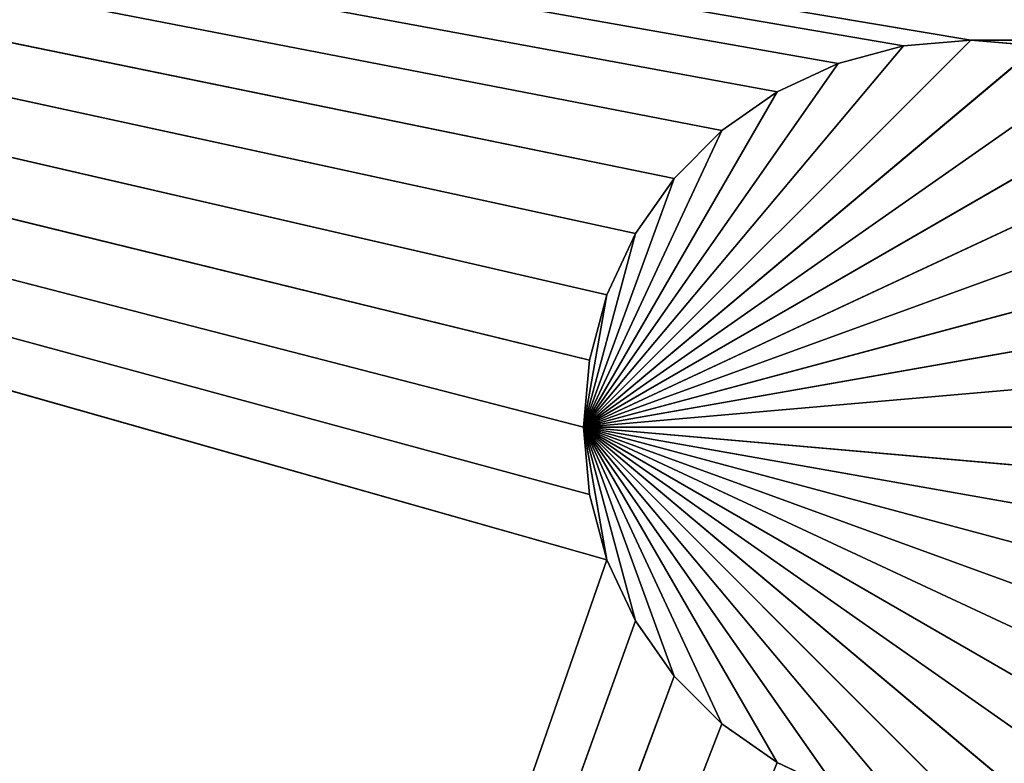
# Model space of a CAD drawing. Extents: x 226 to 378, y -30 to 313.
# Tile 147 of 256: x 275.23 to 279.11, y 240.31 to 243.24. Entities that reach past the tile are written whole.
import ezdxf

# ---------------------------------------------------------------- set-up
doc = ezdxf.new("R2010")
doc.units = 0
doc.header["$LTSCALE"] = 25.4
doc.layers.get('0').update_dxf_attribs({"color": 13, "linetype": 'CONTINUOUS'})
doc.layers.add('_NCL1_62', color=7, linetype='CONTINUOUS')
doc.layers.add('_NCL1_63', color=3, linetype='CONTINUOUS')

# ---------------------------------------------------------------- blocks, each defined once
blk = doc.blocks.new('EWON_2005CD_4005CD_COSY141')
at = {"layer": '_NCL1_62', "color": 0}
for p, q in [((100.584, 71.12, 295.148), (99.06, 72.644, 295.148)), ((100.584, 71.12, 295.148), (99.06, 72.644, 295.148)), ((100.584, 71.12, 295.148), (98.7954, 72.6209, 295.148)), ((100.584, 71.12, 295.148), (98.7954, 72.6209, 295.148)), ((100.584, 71.12, 295.148), (99.3246, 72.6209, 295.148)), ((100.584, 71.12, 295.148), (99.3246, 72.6209, 295.148)), ((100.584, 71.12, 295.148), (98.5387, 72.5521, 295.148)), ((100.584, 71.12, 295.148), (98.5387, 72.5521, 295.148)), ((99.822, 72.4398, 295.148), (99.5812, 72.5521, 295.91)), ((99.822, 72.4398, 295.148), (99.5812, 72.5521, 295.91)), ((99.822, 72.4398, 295.148), (99.5812, 72.5521, 295.148)), ((100.584, 71.12, 295.148), (99.5812, 72.5521, 295.148)), ((99.822, 72.4398, 295.148), (99.5812, 72.5521, 295.148)), ((100.584, 71.12, 295.148), (99.5812, 72.5521, 295.148)), ((100.584, 71.12, 295.148), (98.298, 72.4398, 295.148)), ((100.584, 71.12, 295.148), (98.298, 72.4398, 295.148)), ((99.822, 72.4398, 295.91), (99.822, 72.4398, 295.148)), ((100.0396, 72.2875, 295.148), (99.822, 72.4398, 295.91)), ((100.0396, 72.2875, 295.148), (99.822, 72.4398, 295.91)), ((100.0396, 72.2875, 295.148), (99.822, 72.4398, 295.148)), ((99.822, 72.4398, 295.91), (99.822, 72.4398, 295.148)), ((100.584, 71.12, 295.148), (99.822, 72.4398, 295.148)), ((100.0396, 72.2875, 295.148), (99.822, 72.4398, 295.148)), ((100.584, 71.12, 295.148), (99.822, 72.4398, 295.148)), ((100.584, 71.12, 295.148), (98.0804, 72.2875, 295.148)), ((100.584, 71.12, 295.148), (98.0804, 72.2875, 295.148)), ((100.2274, 72.0996, 295.148), (100.0396, 72.2875, 295.91)), ((100.0396, 72.2875, 295.91), (100.0396, 72.2875, 295.148)), ((100.2274, 72.0996, 295.148), (100.0396, 72.2875, 295.91)), ((100.2274, 72.0996, 295.148), (100.0396, 72.2875, 295.148)), ((100.0396, 72.2875, 295.91), (100.0396, 72.2875, 295.148)), ((100.584, 71.12, 295.148), (100.0396, 72.2875, 295.148)), ((100.2274, 72.0996, 295.148), (100.0396, 72.2875, 295.148)), ((100.584, 71.12, 295.148), (100.0396, 72.2875, 295.148)), ((100.584, 71.12, 295.148), (97.8925, 72.0996, 295.148)), ((100.584, 71.12, 295.148), (97.8925, 72.0996, 295.148)), ((100.2274, 72.0996, 295.91), (100.2274, 72.0996, 295.148)), ((100.3798, 71.882, 295.148), (100.2274, 72.0996, 295.91)), ((100.3798, 71.882, 295.148), (100.2274, 72.0996, 295.91)), ((100.3798, 71.882, 295.148), (100.2274, 72.0996, 295.148)), ((100.2274, 72.0996, 295.91), (100.2274, 72.0996, 295.148)), ((100.584, 71.12, 295.148), (100.2274, 72.0996, 295.148)), ((100.3798, 71.882, 295.148), (100.2274, 72.0996, 295.148)), ((100.584, 71.12, 295.148), (100.2274, 72.0996, 295.148)), ((100.584, 71.12, 295.148), (97.7402, 71.882, 295.148)), ((100.584, 71.12, 295.148), (97.7402, 71.882, 295.148)), ((100.3798, 71.882, 295.91), (100.3798, 71.882, 295.148)), ((100.4921, 71.6412, 295.148), (100.3798, 71.882, 295.91)), ((100.4921, 71.6412, 295.148), (100.3798, 71.882, 295.91)), ((100.4921, 71.6412, 295.148), (100.3798, 71.882, 295.148)), ((100.3798, 71.882, 295.91), (100.3798, 71.882, 295.148)), ((100.584, 71.12, 295.148), (100.3798, 71.882, 295.148)), ((100.4921, 71.6412, 295.148), (100.3798, 71.882, 295.148)), ((100.584, 71.12, 295.148), (100.3798, 71.882, 295.148)), ((100.584, 71.12, 295.148), (97.6279, 71.6412, 295.148)), ((100.584, 71.12, 295.148), (97.6279, 71.6412, 295.148)), ((100.4921, 71.6412, 295.91), (100.4921, 71.6412, 295.148)), ((100.5608, 71.3846, 295.148), (100.4921, 71.6412, 295.91)), ((100.5608, 71.3846, 295.148), (100.4921, 71.6412, 295.91)), ((100.5608, 71.3846, 295.148), (100.4921, 71.6412, 295.148)), ((100.4921, 71.6412, 295.91), (100.4921, 71.6412, 295.148)), ((100.584, 71.12, 295.148), (100.4921, 71.6412, 295.148)), ((100.5608, 71.3846, 295.148), (100.4921, 71.6412, 295.148)), ((100.584, 71.12, 295.148), (100.4921, 71.6412, 295.148)), ((100.584, 71.12, 295.148), (97.5591, 71.3846, 295.148)), ((100.584, 71.12, 295.148), (97.5591, 71.3846, 295.148)), ((100.584, 71.12, 295.148), (100.5608, 71.3846, 295.91)), ((100.5608, 71.3846, 295.91), (100.5608, 71.3846, 295.148)), ((100.584, 71.12, 295.148), (100.5608, 71.3846, 295.91)), ((100.584, 71.12, 295.148), (100.5608, 71.3846, 295.148)), ((100.5608, 71.3846, 295.91), (100.5608, 71.3846, 295.148)), ((100.584, 71.12, 295.148), (100.5608, 71.3846, 295.148)), ((100.584, 71.12, 295.148), (97.536, 71.12, 295.148)), ((100.584, 71.12, 295.148), (97.536, 71.12, 295.148)), ((100.584, 71.12, 295.148), (97.5591, 70.8554, 295.148)), ((100.584, 71.12, 295.148), (97.5591, 70.8554, 295.148)), ((100.584, 71.12, 295.148), (97.6279, 70.5988, 295.148)), ((100.584, 71.12, 295.148), (97.6279, 70.5988, 295.148)), ((100.584, 71.12, 295.148), (97.7402, 70.358, 295.148)), ((100.584, 71.12, 295.148), (97.7402, 70.358, 295.148)), ((100.584, 71.12, 295.148), (97.8925, 70.1404, 295.148)), ((100.584, 71.12, 295.148), (97.8925, 70.1404, 295.148)), ((100.584, 71.12, 295.148), (98.0804, 69.9525, 295.148)), ((100.584, 71.12, 295.148), (98.0804, 69.9525, 295.148)), ((100.584, 71.12, 295.148), (98.298, 69.8002, 295.148)), ((100.584, 71.12, 295.148), (98.298, 69.8002, 295.148)), ((100.584, 71.12, 295.148), (98.5387, 69.6879, 295.148)), ((100.584, 71.12, 295.148), (98.5387, 69.6879, 295.148)), ((100.584, 71.12, 295.148), (98.7954, 69.6192, 295.148)), ((100.584, 71.12, 295.148), (98.7954, 69.6192, 295.148)), ((100.584, 71.12, 295.148), (99.06, 69.596, 295.148)), ((100.584, 71.12, 295.148), (99.06, 69.596, 295.148)), ((100.584, 71.12, 295.148), (99.3246, 69.6192, 295.148)), ((100.584, 71.12, 295.148), (99.3246, 69.6192, 295.148)), ((100.584, 71.12, 295.148), (99.5812, 69.6879, 295.148)), ((100.584, 71.12, 295.148), (99.5812, 69.6879, 295.148)), ((100.584, 71.12, 295.148), (99.822, 69.8002, 295.148)), ((100.584, 71.12, 295.148), (99.822, 69.8002, 295.148)), ((100.584, 71.12, 295.148), (100.0396, 69.9525, 295.148)), ((100.584, 71.12, 295.148), (100.0396, 69.9525, 295.148)), ((100.584, 71.12, 295.148), (100.2274, 70.1404, 295.148)), ((100.584, 71.12, 295.148), (100.2274, 70.1404, 295.148)), ((100.584, 71.12, 295.148), (100.3798, 70.358, 295.148)), ((100.584, 71.12, 295.148), (100.3798, 70.358, 295.148)), ((100.584, 71.12, 295.148), (100.4921, 70.5988, 295.148)), ((100.584, 71.12, 295.148), (100.4921, 70.5988, 295.148)), ((100.5608, 70.8554, 295.91), (100.584, 71.12, 295.148)), ((100.5608, 70.8554, 295.91), (100.584, 71.12, 295.148)), ((100.5608, 70.8554, 295.148), (100.584, 71.12, 295.148)), ((100.5608, 70.8554, 295.148), (100.584, 71.12, 295.148)), ((100.584, 71.12, 295.148), (100.584, 71.12, 295.91)), ((100.584, 71.12, 295.148), (100.584, 71.12, 295.91)), ((100.4921, 70.5988, 295.148), (100.5608, 70.8554, 295.91)), ((100.4921, 70.5988, 295.148), (100.5608, 70.8554, 295.91)), ((100.4921, 70.5988, 295.148), (100.5608, 70.8554, 295.148)), ((100.4921, 70.5988, 295.148), (100.5608, 70.8554, 295.148)), ((100.5608, 70.8554, 295.91), (100.5608, 70.8554, 295.148)), ((100.5608, 70.8554, 295.91), (100.5608, 70.8554, 295.148)), ((100.3798, 70.358, 295.148), (100.4921, 70.5988, 295.91)), ((100.3798, 70.358, 295.148), (100.4921, 70.5988, 295.91)), ((100.3798, 70.358, 295.148), (100.4921, 70.5988, 295.148)), ((100.3798, 70.358, 295.148), (100.4921, 70.5988, 295.148)), ((100.4921, 70.5988, 295.91), (100.4921, 70.5988, 295.148)), ((100.4921, 70.5988, 295.91), (100.4921, 70.5988, 295.148)), ((100.2274, 70.1404, 295.148), (100.3798, 70.358, 295.91)), ((100.2274, 70.1404, 295.148), (100.3798, 70.358, 295.91)), ((100.2274, 70.1404, 295.148), (100.3798, 70.358, 295.148)), ((100.2274, 70.1404, 295.148), (100.3798, 70.358, 295.148)), ((100.3798, 70.358, 295.91), (100.3798, 70.358, 295.148)), ((100.3798, 70.358, 295.91), (100.3798, 70.358, 295.148)), ((100.0396, 69.9525, 295.148), (100.2274, 70.1404, 295.91)), ((100.0396, 69.9525, 295.148), (100.2274, 70.1404, 295.91)), ((100.0396, 69.9525, 295.148), (100.2274, 70.1404, 295.148)), ((100.0396, 69.9525, 295.148), (100.2274, 70.1404, 295.148)), ((100.2274, 70.1404, 295.91), (100.2274, 70.1404, 295.148)), ((100.2274, 70.1404, 295.91), (100.2274, 70.1404, 295.148)), ((99.822, 69.8002, 295.148), (100.0396, 69.9525, 295.91)), ((99.822, 69.8002, 295.148), (100.0396, 69.9525, 295.91)), ((99.822, 69.8002, 295.148), (100.0396, 69.9525, 295.148)), ((99.822, 69.8002, 295.148), (100.0396, 69.9525, 295.148)), ((100.0396, 69.9525, 295.91), (100.0396, 69.9525, 295.148)), ((100.0396, 69.9525, 295.91), (100.0396, 69.9525, 295.148)), ((99.5812, 69.6879, 295.148), (99.822, 69.8002, 295.91)), ((99.5812, 69.6879, 295.148), (99.822, 69.8002, 295.91)), ((99.5812, 69.6879, 295.148), (99.822, 69.8002, 295.148)), ((99.5812, 69.6879, 295.148), (99.822, 69.8002, 295.148)), ((99.822, 69.8002, 295.91), (99.822, 69.8002, 295.148)), ((99.822, 69.8002, 295.91), (99.822, 69.8002, 295.148)), ((99.3246, 69.6192, 295.148), (99.5812, 69.6879, 295.91)), ((99.3246, 69.6192, 295.148), (99.5812, 69.6879, 295.91)), ((99.3246, 69.6192, 295.148), (99.5812, 69.6879, 295.148)), ((99.3246, 69.6192, 295.148), (99.5812, 69.6879, 295.148)), ((99.5812, 69.6879, 295.91), (99.5812, 69.6879, 295.148)), ((99.5812, 69.6879, 295.91), (99.5812, 69.6879, 295.148)), ((98.7954, 69.6192, 295.148), (99.06, 69.596, 295.91)), ((98.7954, 69.6192, 295.148), (99.06, 69.596, 295.91)), ((98.7954, 69.6192, 295.148), (99.06, 69.596, 295.148)), ((98.7954, 69.6192, 295.148), (99.06, 69.596, 295.148)), ((99.06, 69.596, 295.148), (99.3246, 69.6192, 295.91)), ((99.06, 69.596, 295.148), (99.3246, 69.6192, 295.91)), ((99.06, 69.596, 295.148), (99.3246, 69.6192, 295.148)), ((99.06, 69.596, 295.148), (99.3246, 69.6192, 295.148)), ((99.3246, 69.6192, 295.91), (99.3246, 69.6192, 295.148)), ((99.3246, 69.6192, 295.91), (99.3246, 69.6192, 295.148)), ((99.06, 69.596, 295.91), (99.06, 69.596, 295.148)), ((99.06, 69.596, 295.91), (99.06, 69.596, 295.148))]:
    blk.add_line(p, q, dxfattribs=at)
at = {"layer": '_NCL1_63', "color": 0}
for p, q in [((99.822, 72.4398, 295.91), (106.68, 89.408, 295.91)), ((99.822, 72.4398, 295.91), (106.68, 89.408, 295.91)), ((106.68, 89.408, 295.91), (100.0396, 72.2875, 295.91)), ((106.68, 89.408, 295.91), (100.0396, 72.2875, 295.91)), ((100.2274, 72.0996, 295.91), (106.68, 89.408, 295.91)), ((100.2274, 72.0996, 295.91), (106.68, 89.408, 295.91)), ((106.68, 89.408, 295.91), (100.3798, 71.882, 295.91)), ((106.68, 89.408, 295.91), (100.3798, 71.882, 295.91)), ((100.4921, 71.6412, 295.91), (106.68, 89.408, 295.91)), ((100.4921, 71.6412, 295.91), (106.68, 89.408, 295.91)), ((99.5812, 72.5521, 295.91), (99.822, 72.4398, 295.91)), ((99.5812, 72.5521, 295.91), (99.822, 72.4398, 295.91)), ((99.822, 72.4398, 295.91), (100.0396, 72.2875, 295.91)), ((99.822, 72.4398, 295.91), (100.0396, 72.2875, 295.91)), ((100.0396, 72.2875, 295.91), (100.2274, 72.0996, 295.91)), ((100.0396, 72.2875, 295.91), (100.2274, 72.0996, 295.91)), ((100.2274, 72.0996, 295.91), (100.3798, 71.882, 295.91)), ((100.2274, 72.0996, 295.91), (100.3798, 71.882, 295.91)), ((100.3798, 71.882, 295.91), (100.4921, 71.6412, 295.91)), ((100.3798, 71.882, 295.91), (100.4921, 71.6412, 295.91)), ((100.4921, 71.6412, 295.91), (100.5608, 71.3846, 295.91)), ((100.4921, 71.6412, 295.91), (100.5608, 71.3846, 295.91)), ((100.4921, 71.6412, 295.91), (120.2508, 66.04, 295.91)), ((100.4921, 71.6412, 295.91), (120.2508, 66.04, 295.91)), ((100.5608, 71.3846, 295.91), (100.584, 71.12, 295.91)), ((100.5608, 71.3846, 295.91), (100.584, 71.12, 295.91)), ((100.5608, 71.3846, 295.91), (120.2508, 66.04, 295.91)), ((100.5608, 71.3846, 295.91), (120.2508, 66.04, 295.91)), ((100.584, 71.12, 295.91), (100.5608, 70.8554, 295.91)), ((100.584, 71.12, 295.91), (100.5608, 70.8554, 295.91)), ((100.584, 71.12, 295.91), (120.2508, 66.04, 295.91)), ((100.584, 71.12, 295.91), (120.2508, 66.04, 295.91)), ((100.5608, 70.8554, 295.91), (100.4921, 70.5988, 295.91)), ((100.5608, 70.8554, 295.91), (100.4921, 70.5988, 295.91)), ((100.5608, 70.8554, 295.91), (120.2508, 66.04, 295.91)), ((100.5608, 70.8554, 295.91), (120.2508, 66.04, 295.91)), ((100.4921, 70.5988, 295.91), (100.3798, 70.358, 295.91)), ((100.4921, 70.5988, 295.91), (100.3798, 70.358, 295.91)), ((100.4921, 70.5988, 295.91), (120.2508, 66.04, 295.91)), ((100.4921, 70.5988, 295.91), (120.2508, 66.04, 295.91)), ((100.3798, 70.358, 295.91), (100.2274, 70.1404, 295.91)), ((100.3798, 70.358, 295.91), (100.2274, 70.1404, 295.91)), ((100.3798, 70.358, 295.91), (120.2508, 66.04, 295.91)), ((100.3798, 70.358, 295.91), (120.2508, 66.04, 295.91)), ((100.2274, 70.1404, 295.91), (100.0396, 69.9525, 295.91)), ((100.2274, 70.1404, 295.91), (100.0396, 69.9525, 295.91)), ((100.2274, 70.1404, 295.91), (120.2508, 66.04, 295.91)), ((100.2274, 70.1404, 295.91), (120.2508, 66.04, 295.91)), ((100.0396, 69.9525, 295.91), (99.822, 69.8002, 295.91)), ((100.0396, 69.9525, 295.91), (99.822, 69.8002, 295.91)), ((100.0396, 69.9525, 295.91), (120.2508, 66.04, 295.91)), ((100.0396, 69.9525, 295.91), (120.2508, 66.04, 295.91)), ((99.822, 69.8002, 295.91), (99.5812, 69.6879, 295.91)), ((99.822, 69.8002, 295.91), (99.5812, 69.6879, 295.91)), ((99.822, 69.8002, 295.91), (120.2508, 66.04, 295.91)), ((99.822, 69.8002, 295.91), (120.2508, 66.04, 295.91)), ((99.5812, 69.6879, 295.91), (99.3246, 69.6192, 295.91)), ((99.5812, 69.6879, 295.91), (99.3246, 69.6192, 295.91)), ((99.5812, 69.6879, 295.91), (120.2508, 66.04, 295.91)), ((99.5812, 69.6879, 295.91), (120.2508, 66.04, 295.91)), ((99.06, 69.596, 295.91), (98.7954, 69.6192, 295.91)), ((99.06, 69.596, 295.91), (98.7954, 69.6192, 295.91)), ((99.3246, 69.6192, 295.91), (99.06, 69.596, 295.91)), ((99.3246, 69.6192, 295.91), (99.06, 69.596, 295.91)), ((99.3246, 69.6192, 295.91), (120.2508, 66.04, 295.91)), ((99.3246, 69.6192, 295.91), (120.2508, 66.04, 295.91)), ((99.06, 69.596, 295.91), (92.71, 69.596, 295.91)), ((99.06, 69.596, 295.91), (92.71, 69.596, 295.91)), ((120.2508, 66.04, 295.91), (99.06, 69.596, 295.91)), ((120.2508, 66.04, 295.91), (99.06, 69.596, 295.91))]:
    blk.add_line(p, q, dxfattribs=at)
at = {"layer": '_NCL1_62', "color": 7}
mesh = blk.add_polyface(dxfattribs=at)
corners = [(119.38, 20.32, 27.94), (114.3, 86.36, 27.94), (45.72, 50.8, 27.94)]
mesh.append_faces([[corners[k] for k in face] for face in [(0, 1, 2)]], dxfattribs={"color": 7})
mesh = blk.add_polyface(dxfattribs=at)
corners = [(114.3, 86.36, 27.94), (45.72, 58.42, 27.94), (45.72, 50.8, 27.94)]
mesh.append_faces([[corners[k] for k in face] for face in [(0, 1, 2)]], dxfattribs={"color": 7})
mesh = blk.add_polyface(dxfattribs=at)
corners = [(114.3, 86.36, 27.94), (45.72, 63.5, 27.94), (45.72, 58.42, 27.94)]
mesh.append_faces([[corners[k] for k in face] for face in [(0, 1, 2)]], dxfattribs={"color": 7})
mesh = blk.add_polyface(dxfattribs=at)
corners = [(114.3, 86.36, 27.94), (45.72, 71.12, 27.94), (45.72, 63.5, 27.94)]
mesh.append_faces([[corners[k] for k in face] for face in [(0, 1, 2)]], dxfattribs={"color": 7})
mesh = blk.add_polyface(dxfattribs=at)
corners = [(114.3, 86.36, 27.94), (45.72, 76.2, 27.94), (45.72, 71.12, 27.94)]
mesh.append_faces([[corners[k] for k in face] for face in [(0, 1, 2)]], dxfattribs={"color": 7})
mesh = blk.add_polyface(dxfattribs=at)
corners = [(100.584, 71.12, 295.148), (98.7954, 72.6209, 295.148), (99.06, 72.644, 295.148)]
mesh.append_faces([[corners[k] for k in face] for face in [(0, 1, 2)]], dxfattribs={"color": 7})
mesh = blk.add_polyface(dxfattribs=at)
corners = [(100.584, 71.12, 295.148), (99.06, 72.644, 295.148), (99.3246, 72.6209, 295.148)]
mesh.append_faces([[corners[k] for k in face] for face in [(0, 1, 2)]], dxfattribs={"color": 7})
mesh = blk.add_polyface(dxfattribs=at)
corners = [(100.584, 71.12, 295.148), (98.5387, 72.5521, 295.148), (98.7954, 72.6209, 295.148)]
mesh.append_faces([[corners[k] for k in face] for face in [(0, 1, 2)]], dxfattribs={"color": 7})
mesh = blk.add_polyface(dxfattribs=at)
corners = [(100.584, 71.12, 295.148), (99.3246, 72.6209, 295.148), (99.5812, 72.5521, 295.148)]
mesh.append_faces([[corners[k] for k in face] for face in [(0, 1, 2)]], dxfattribs={"color": 7})
mesh = blk.add_polyface(dxfattribs=at)
corners = [(100.584, 71.12, 295.148), (98.298, 72.4398, 295.148), (98.5387, 72.5521, 295.148)]
mesh.append_faces([[corners[k] for k in face] for face in [(0, 1, 2)]], dxfattribs={"color": 7})
mesh = blk.add_polyface(dxfattribs=at)
corners = [(99.822, 72.4398, 295.91), (99.822, 72.4398, 295.148), (99.5812, 72.5521, 295.91)]
mesh.append_faces([[corners[k] for k in face] for face in [(0, 1, 2)]], dxfattribs={"color": 7})
mesh = blk.add_polyface(dxfattribs=at)
corners = [(99.5812, 72.5521, 295.91), (99.822, 72.4398, 295.148), (99.5812, 72.5521, 295.148)]
mesh.append_faces([[corners[k] for k in face] for face in [(0, 1, 2)]], dxfattribs={"color": 7})
mesh = blk.add_polyface(dxfattribs=at)
corners = [(100.584, 71.12, 295.148), (99.5812, 72.5521, 295.148), (99.822, 72.4398, 295.148)]
mesh.append_faces([[corners[k] for k in face] for face in [(0, 1, 2)]], dxfattribs={"color": 7})
mesh = blk.add_polyface(dxfattribs=at)
corners = [(100.584, 71.12, 295.148), (98.0804, 72.2875, 295.148), (98.298, 72.4398, 295.148)]
mesh.append_faces([[corners[k] for k in face] for face in [(0, 1, 2)]], dxfattribs={"color": 7})
mesh = blk.add_polyface(dxfattribs=at)
corners = [(100.0396, 72.2875, 295.91), (100.0396, 72.2875, 295.148), (99.822, 72.4398, 295.91)]
mesh.append_faces([[corners[k] for k in face] for face in [(0, 1, 2)]], dxfattribs={"color": 7})
mesh = blk.add_polyface(dxfattribs=at)
corners = [(99.822, 72.4398, 295.91), (100.0396, 72.2875, 295.148), (99.822, 72.4398, 295.148)]
mesh.append_faces([[corners[k] for k in face] for face in [(0, 1, 2)]], dxfattribs={"color": 7})
mesh = blk.add_polyface(dxfattribs=at)
corners = [(100.584, 71.12, 295.148), (99.822, 72.4398, 295.148), (100.0396, 72.2875, 295.148)]
mesh.append_faces([[corners[k] for k in face] for face in [(0, 1, 2)]], dxfattribs={"color": 7})
mesh = blk.add_polyface(dxfattribs=at)
corners = [(100.584, 71.12, 295.148), (97.8925, 72.0996, 295.148), (98.0804, 72.2875, 295.148)]
mesh.append_faces([[corners[k] for k in face] for face in [(0, 1, 2)]], dxfattribs={"color": 7})
mesh = blk.add_polyface(dxfattribs=at)
corners = [(100.0396, 72.2875, 295.91), (100.2274, 72.0996, 295.91), (100.2274, 72.0996, 295.148)]
mesh.append_faces([[corners[k] for k in face] for face in [(0, 1, 2)]], dxfattribs={"color": 7})
mesh = blk.add_polyface(dxfattribs=at)
corners = [(100.0396, 72.2875, 295.91), (100.2274, 72.0996, 295.148), (100.0396, 72.2875, 295.148)]
mesh.append_faces([[corners[k] for k in face] for face in [(0, 1, 2)]], dxfattribs={"color": 7})
mesh = blk.add_polyface(dxfattribs=at)
corners = [(100.584, 71.12, 295.148), (100.0396, 72.2875, 295.148), (100.2274, 72.0996, 295.148)]
mesh.append_faces([[corners[k] for k in face] for face in [(0, 1, 2)]], dxfattribs={"color": 7})
mesh = blk.add_polyface(dxfattribs=at)
corners = [(100.584, 71.12, 295.148), (97.7402, 71.882, 295.148), (97.8925, 72.0996, 295.148)]
mesh.append_faces([[corners[k] for k in face] for face in [(0, 1, 2)]], dxfattribs={"color": 7})
mesh = blk.add_polyface(dxfattribs=at)
corners = [(100.2274, 72.0996, 295.91), (100.3798, 71.882, 295.91), (100.3798, 71.882, 295.148)]
mesh.append_faces([[corners[k] for k in face] for face in [(0, 1, 2)]], dxfattribs={"color": 7})
mesh = blk.add_polyface(dxfattribs=at)
corners = [(100.2274, 72.0996, 295.91), (100.3798, 71.882, 295.148), (100.2274, 72.0996, 295.148)]
mesh.append_faces([[corners[k] for k in face] for face in [(0, 1, 2)]], dxfattribs={"color": 7})
mesh = blk.add_polyface(dxfattribs=at)
corners = [(100.584, 71.12, 295.148), (100.2274, 72.0996, 295.148), (100.3798, 71.882, 295.148)]
mesh.append_faces([[corners[k] for k in face] for face in [(0, 1, 2)]], dxfattribs={"color": 7})
mesh = blk.add_polyface(dxfattribs=at)
corners = [(100.584, 71.12, 295.148), (97.6279, 71.6412, 295.148), (97.7402, 71.882, 295.148)]
mesh.append_faces([[corners[k] for k in face] for face in [(0, 1, 2)]], dxfattribs={"color": 7})
mesh = blk.add_polyface(dxfattribs=at)
corners = [(100.3798, 71.882, 295.91), (100.4921, 71.6412, 295.91), (100.4921, 71.6412, 295.148)]
mesh.append_faces([[corners[k] for k in face] for face in [(0, 1, 2)]], dxfattribs={"color": 7})
mesh = blk.add_polyface(dxfattribs=at)
corners = [(100.3798, 71.882, 295.91), (100.4921, 71.6412, 295.148), (100.3798, 71.882, 295.148)]
mesh.append_faces([[corners[k] for k in face] for face in [(0, 1, 2)]], dxfattribs={"color": 7})
mesh = blk.add_polyface(dxfattribs=at)
corners = [(100.584, 71.12, 295.148), (100.3798, 71.882, 295.148), (100.4921, 71.6412, 295.148)]
mesh.append_faces([[corners[k] for k in face] for face in [(0, 1, 2)]], dxfattribs={"color": 7})
mesh = blk.add_polyface(dxfattribs=at)
corners = [(100.584, 71.12, 295.148), (97.5591, 71.3846, 295.148), (97.6279, 71.6412, 295.148)]
mesh.append_faces([[corners[k] for k in face] for face in [(0, 1, 2)]], dxfattribs={"color": 7})
mesh = blk.add_polyface(dxfattribs=at)
corners = [(100.4921, 71.6412, 295.91), (100.5608, 71.3846, 295.91), (100.5608, 71.3846, 295.148)]
mesh.append_faces([[corners[k] for k in face] for face in [(0, 1, 2)]], dxfattribs={"color": 7})
mesh = blk.add_polyface(dxfattribs=at)
corners = [(100.4921, 71.6412, 295.91), (100.5608, 71.3846, 295.148), (100.4921, 71.6412, 295.148)]
mesh.append_faces([[corners[k] for k in face] for face in [(0, 1, 2)]], dxfattribs={"color": 7})
mesh = blk.add_polyface(dxfattribs=at)
corners = [(100.584, 71.12, 295.148), (100.4921, 71.6412, 295.148), (100.5608, 71.3846, 295.148)]
mesh.append_faces([[corners[k] for k in face] for face in [(0, 1, 2)]], dxfattribs={"color": 7})
mesh = blk.add_polyface(dxfattribs=at)
corners = [(100.584, 71.12, 295.148), (97.536, 71.12, 295.148), (97.5591, 71.3846, 295.148)]
mesh.append_faces([[corners[k] for k in face] for face in [(0, 1, 2)]], dxfattribs={"color": 7})
mesh = blk.add_polyface(dxfattribs=at)
corners = [(100.5608, 71.3846, 295.91), (100.584, 71.12, 295.91), (100.584, 71.12, 295.148)]
mesh.append_faces([[corners[k] for k in face] for face in [(0, 1, 2)]], dxfattribs={"color": 7})
mesh = blk.add_polyface(dxfattribs=at)
corners = [(100.5608, 71.3846, 295.91), (100.584, 71.12, 295.148), (100.5608, 71.3846, 295.148)]
mesh.append_faces([[corners[k] for k in face] for face in [(0, 1, 2)]], dxfattribs={"color": 7})
mesh = blk.add_polyface(dxfattribs=at)
corners = [(100.584, 71.12, 295.148), (97.5591, 70.8554, 295.148), (97.536, 71.12, 295.148)]
mesh.append_faces([[corners[k] for k in face] for face in [(0, 1, 2)]], dxfattribs={"color": 7})
mesh = blk.add_polyface(dxfattribs=at)
corners = [(100.584, 71.12, 295.148), (97.6279, 70.5988, 295.148), (97.5591, 70.8554, 295.148)]
mesh.append_faces([[corners[k] for k in face] for face in [(0, 1, 2)]], dxfattribs={"color": 7})
mesh = blk.add_polyface(dxfattribs=at)
corners = [(100.584, 71.12, 295.148), (97.7402, 70.358, 295.148), (97.6279, 70.5988, 295.148)]
mesh.append_faces([[corners[k] for k in face] for face in [(0, 1, 2)]], dxfattribs={"color": 7})
mesh = blk.add_polyface(dxfattribs=at)
corners = [(100.584, 71.12, 295.148), (97.8925, 70.1404, 295.148), (97.7402, 70.358, 295.148)]
mesh.append_faces([[corners[k] for k in face] for face in [(0, 1, 2)]], dxfattribs={"color": 7})
mesh = blk.add_polyface(dxfattribs=at)
corners = [(100.584, 71.12, 295.148), (98.0804, 69.9525, 295.148), (97.8925, 70.1404, 295.148)]
mesh.append_faces([[corners[k] for k in face] for face in [(0, 1, 2)]], dxfattribs={"color": 7})
mesh = blk.add_polyface(dxfattribs=at)
corners = [(100.584, 71.12, 295.148), (98.298, 69.8002, 295.148), (98.0804, 69.9525, 295.148)]
mesh.append_faces([[corners[k] for k in face] for face in [(0, 1, 2)]], dxfattribs={"color": 7})
mesh = blk.add_polyface(dxfattribs=at)
corners = [(100.584, 71.12, 295.148), (98.5387, 69.6879, 295.148), (98.298, 69.8002, 295.148)]
mesh.append_faces([[corners[k] for k in face] for face in [(0, 1, 2)]], dxfattribs={"color": 7})
mesh = blk.add_polyface(dxfattribs=at)
corners = [(100.584, 71.12, 295.148), (98.7954, 69.6192, 295.148), (98.5387, 69.6879, 295.148)]
mesh.append_faces([[corners[k] for k in face] for face in [(0, 1, 2)]], dxfattribs={"color": 7})
mesh = blk.add_polyface(dxfattribs=at)
corners = [(100.584, 71.12, 295.148), (99.06, 69.596, 295.148), (98.7954, 69.6192, 295.148)]
mesh.append_faces([[corners[k] for k in face] for face in [(0, 1, 2)]], dxfattribs={"color": 7})
mesh = blk.add_polyface(dxfattribs=at)
corners = [(100.584, 71.12, 295.148), (99.3246, 69.6192, 295.148), (99.06, 69.596, 295.148)]
mesh.append_faces([[corners[k] for k in face] for face in [(0, 1, 2)]], dxfattribs={"color": 7})
mesh = blk.add_polyface(dxfattribs=at)
corners = [(100.584, 71.12, 295.148), (99.5812, 69.6879, 295.148), (99.3246, 69.6192, 295.148)]
mesh.append_faces([[corners[k] for k in face] for face in [(0, 1, 2)]], dxfattribs={"color": 7})
mesh = blk.add_polyface(dxfattribs=at)
corners = [(100.584, 71.12, 295.148), (99.822, 69.8002, 295.148), (99.5812, 69.6879, 295.148)]
mesh.append_faces([[corners[k] for k in face] for face in [(0, 1, 2)]], dxfattribs={"color": 7})
mesh = blk.add_polyface(dxfattribs=at)
corners = [(100.584, 71.12, 295.148), (100.0396, 69.9525, 295.148), (99.822, 69.8002, 295.148)]
mesh.append_faces([[corners[k] for k in face] for face in [(0, 1, 2)]], dxfattribs={"color": 7})
mesh = blk.add_polyface(dxfattribs=at)
corners = [(100.584, 71.12, 295.148), (100.2274, 70.1404, 295.148), (100.0396, 69.9525, 295.148)]
mesh.append_faces([[corners[k] for k in face] for face in [(0, 1, 2)]], dxfattribs={"color": 7})
mesh = blk.add_polyface(dxfattribs=at)
corners = [(100.584, 71.12, 295.148), (100.3798, 70.358, 295.148), (100.2274, 70.1404, 295.148)]
mesh.append_faces([[corners[k] for k in face] for face in [(0, 1, 2)]], dxfattribs={"color": 7})
mesh = blk.add_polyface(dxfattribs=at)
corners = [(100.584, 71.12, 295.148), (100.4921, 70.5988, 295.148), (100.3798, 70.358, 295.148)]
mesh.append_faces([[corners[k] for k in face] for face in [(0, 1, 2)]], dxfattribs={"color": 7})
mesh = blk.add_polyface(dxfattribs=at)
corners = [(100.584, 71.12, 295.148), (100.5608, 70.8554, 295.148), (100.4921, 70.5988, 295.148)]
mesh.append_faces([[corners[k] for k in face] for face in [(0, 1, 2)]], dxfattribs={"color": 7})
mesh = blk.add_polyface(dxfattribs=at)
corners = [(100.584, 71.12, 295.91), (100.5608, 70.8554, 295.91), (100.584, 71.12, 295.148)]
mesh.append_faces([[corners[k] for k in face] for face in [(0, 1, 2)]], dxfattribs={"color": 7})
mesh = blk.add_polyface(dxfattribs=at)
corners = [(100.584, 71.12, 295.148), (100.5608, 70.8554, 295.91), (100.5608, 70.8554, 295.148)]
mesh.append_faces([[corners[k] for k in face] for face in [(0, 1, 2)]], dxfattribs={"color": 7})
mesh = blk.add_polyface(dxfattribs=at)
corners = [(100.5608, 70.8554, 295.91), (100.4921, 70.5988, 295.91), (100.4921, 70.5988, 295.148)]
mesh.append_faces([[corners[k] for k in face] for face in [(0, 1, 2)]], dxfattribs={"color": 7})
mesh = blk.add_polyface(dxfattribs=at)
corners = [(100.5608, 70.8554, 295.91), (100.4921, 70.5988, 295.148), (100.5608, 70.8554, 295.148)]
mesh.append_faces([[corners[k] for k in face] for face in [(0, 1, 2)]], dxfattribs={"color": 7})
mesh = blk.add_polyface(dxfattribs=at)
corners = [(100.4921, 70.5988, 295.91), (100.3798, 70.358, 295.91), (100.3798, 70.358, 295.148)]
mesh.append_faces([[corners[k] for k in face] for face in [(0, 1, 2)]], dxfattribs={"color": 7})
mesh = blk.add_polyface(dxfattribs=at)
corners = [(100.4921, 70.5988, 295.91), (100.3798, 70.358, 295.148), (100.4921, 70.5988, 295.148)]
mesh.append_faces([[corners[k] for k in face] for face in [(0, 1, 2)]], dxfattribs={"color": 7})
mesh = blk.add_polyface(dxfattribs=at)
corners = [(100.3798, 70.358, 295.91), (100.2274, 70.1404, 295.91), (100.2274, 70.1404, 295.148)]
mesh.append_faces([[corners[k] for k in face] for face in [(0, 1, 2)]], dxfattribs={"color": 7})
mesh = blk.add_polyface(dxfattribs=at)
corners = [(100.3798, 70.358, 295.91), (100.2274, 70.1404, 295.148), (100.3798, 70.358, 295.148)]
mesh.append_faces([[corners[k] for k in face] for face in [(0, 1, 2)]], dxfattribs={"color": 7})
mesh = blk.add_polyface(dxfattribs=at)
corners = [(100.2274, 70.1404, 295.91), (100.0396, 69.9525, 295.91), (100.0396, 69.9525, 295.148)]
mesh.append_faces([[corners[k] for k in face] for face in [(0, 1, 2)]], dxfattribs={"color": 7})
mesh = blk.add_polyface(dxfattribs=at)
corners = [(100.2274, 70.1404, 295.91), (100.0396, 69.9525, 295.148), (100.2274, 70.1404, 295.148)]
mesh.append_faces([[corners[k] for k in face] for face in [(0, 1, 2)]], dxfattribs={"color": 7})
mesh = blk.add_polyface(dxfattribs=at)
corners = [(99.822, 69.8002, 295.91), (99.822, 69.8002, 295.148), (100.0396, 69.9525, 295.91)]
mesh.append_faces([[corners[k] for k in face] for face in [(0, 1, 2)]], dxfattribs={"color": 7})
mesh = blk.add_polyface(dxfattribs=at)
corners = [(100.0396, 69.9525, 295.91), (99.822, 69.8002, 295.148), (100.0396, 69.9525, 295.148)]
mesh.append_faces([[corners[k] for k in face] for face in [(0, 1, 2)]], dxfattribs={"color": 7})
mesh = blk.add_polyface(dxfattribs=at)
corners = [(99.5812, 69.6879, 295.91), (99.5812, 69.6879, 295.148), (99.822, 69.8002, 295.91)]
mesh.append_faces([[corners[k] for k in face] for face in [(0, 1, 2)]], dxfattribs={"color": 7})
mesh = blk.add_polyface(dxfattribs=at)
corners = [(99.822, 69.8002, 295.91), (99.5812, 69.6879, 295.148), (99.822, 69.8002, 295.148)]
mesh.append_faces([[corners[k] for k in face] for face in [(0, 1, 2)]], dxfattribs={"color": 7})
mesh = blk.add_polyface(dxfattribs=at)
corners = [(99.3246, 69.6192, 295.91), (99.3246, 69.6192, 295.148), (99.5812, 69.6879, 295.91)]
mesh.append_faces([[corners[k] for k in face] for face in [(0, 1, 2)]], dxfattribs={"color": 7})
mesh = blk.add_polyface(dxfattribs=at)
corners = [(99.5812, 69.6879, 295.91), (99.3246, 69.6192, 295.148), (99.5812, 69.6879, 295.148)]
mesh.append_faces([[corners[k] for k in face] for face in [(0, 1, 2)]], dxfattribs={"color": 7})
mesh = blk.add_polyface(dxfattribs=at)
corners = [(98.7954, 69.6192, 295.91), (98.7954, 69.6192, 295.148), (99.06, 69.596, 295.91)]
mesh.append_faces([[corners[k] for k in face] for face in [(0, 1, 2)]], dxfattribs={"color": 7})
mesh = blk.add_polyface(dxfattribs=at)
corners = [(99.06, 69.596, 295.91), (98.7954, 69.6192, 295.148), (99.06, 69.596, 295.148)]
mesh.append_faces([[corners[k] for k in face] for face in [(0, 1, 2)]], dxfattribs={"color": 7})
mesh = blk.add_polyface(dxfattribs=at)
corners = [(99.06, 69.596, 295.91), (99.06, 69.596, 295.148), (99.3246, 69.6192, 295.91)]
mesh.append_faces([[corners[k] for k in face] for face in [(0, 1, 2)]], dxfattribs={"color": 7})
mesh = blk.add_polyface(dxfattribs=at)
corners = [(99.3246, 69.6192, 295.91), (99.06, 69.596, 295.148), (99.3246, 69.6192, 295.148)]
mesh.append_faces([[corners[k] for k in face] for face in [(0, 1, 2)]], dxfattribs={"color": 7})
at = {"layer": '_NCL1_63', "color": 3}
mesh = blk.add_polyface(dxfattribs=at)
corners = [(106.68, 89.408, 295.91), (99.822, 72.4398, 295.91), (99.5812, 72.5521, 295.91)]
mesh.append_faces([[corners[k] for k in face] for face in [(0, 1, 2)]], dxfattribs={"color": 3})
mesh = blk.add_polyface(dxfattribs=at)
corners = [(106.68, 89.408, 295.91), (100.0396, 72.2875, 295.91), (99.822, 72.4398, 295.91)]
mesh.append_faces([[corners[k] for k in face] for face in [(0, 1, 2)]], dxfattribs={"color": 3})
mesh = blk.add_polyface(dxfattribs=at)
corners = [(106.68, 89.408, 295.91), (100.2274, 72.0996, 295.91), (100.0396, 72.2875, 295.91)]
mesh.append_faces([[corners[k] for k in face] for face in [(0, 1, 2)]], dxfattribs={"color": 3})
mesh = blk.add_polyface(dxfattribs=at)
corners = [(106.68, 89.408, 295.91), (100.3798, 71.882, 295.91), (100.2274, 72.0996, 295.91)]
mesh.append_faces([[corners[k] for k in face] for face in [(0, 1, 2)]], dxfattribs={"color": 3})
mesh = blk.add_polyface(dxfattribs=at)
corners = [(106.68, 89.408, 295.91), (100.4921, 71.6412, 295.91), (100.3798, 71.882, 295.91)]
mesh.append_faces([[corners[k] for k in face] for face in [(0, 1, 2)]], dxfattribs={"color": 3})
mesh = blk.add_polyface(dxfattribs=at)
corners = [(120.2508, 66.04, 295.91), (100.4921, 71.6412, 295.91), (106.68, 89.408, 295.91)]
mesh.append_faces([[corners[k] for k in face] for face in [(0, 1, 2)]], dxfattribs={"color": 3})
mesh = blk.add_polyface(dxfattribs=at)
corners = [(120.2508, 66.04, 295.91), (100.5608, 71.3846, 295.91), (100.4921, 71.6412, 295.91)]
mesh.append_faces([[corners[k] for k in face] for face in [(0, 1, 2)]], dxfattribs={"color": 3})
mesh = blk.add_polyface(dxfattribs=at)
corners = [(120.2508, 66.04, 295.91), (100.584, 71.12, 295.91), (100.5608, 71.3846, 295.91)]
mesh.append_faces([[corners[k] for k in face] for face in [(0, 1, 2)]], dxfattribs={"color": 3})
mesh = blk.add_polyface(dxfattribs=at)
corners = [(120.2508, 66.04, 295.91), (100.5608, 70.8554, 295.91), (100.584, 71.12, 295.91)]
mesh.append_faces([[corners[k] for k in face] for face in [(0, 1, 2)]], dxfattribs={"color": 3})
mesh = blk.add_polyface(dxfattribs=at)
corners = [(120.2508, 66.04, 295.91), (100.4921, 70.5988, 295.91), (100.5608, 70.8554, 295.91)]
mesh.append_faces([[corners[k] for k in face] for face in [(0, 1, 2)]], dxfattribs={"color": 3})
mesh = blk.add_polyface(dxfattribs=at)
corners = [(120.2508, 66.04, 295.91), (100.3798, 70.358, 295.91), (100.4921, 70.5988, 295.91)]
mesh.append_faces([[corners[k] for k in face] for face in [(0, 1, 2)]], dxfattribs={"color": 3})
mesh = blk.add_polyface(dxfattribs=at)
corners = [(120.2508, 66.04, 295.91), (100.2274, 70.1404, 295.91), (100.3798, 70.358, 295.91)]
mesh.append_faces([[corners[k] for k in face] for face in [(0, 1, 2)]], dxfattribs={"color": 3})
mesh = blk.add_polyface(dxfattribs=at)
corners = [(120.2508, 66.04, 295.91), (100.0396, 69.9525, 295.91), (100.2274, 70.1404, 295.91)]
mesh.append_faces([[corners[k] for k in face] for face in [(0, 1, 2)]], dxfattribs={"color": 3})
mesh = blk.add_polyface(dxfattribs=at)
corners = [(120.2508, 66.04, 295.91), (99.822, 69.8002, 295.91), (100.0396, 69.9525, 295.91)]
mesh.append_faces([[corners[k] for k in face] for face in [(0, 1, 2)]], dxfattribs={"color": 3})
mesh = blk.add_polyface(dxfattribs=at)
corners = [(120.2508, 66.04, 295.91), (99.5812, 69.6879, 295.91), (99.822, 69.8002, 295.91)]
mesh.append_faces([[corners[k] for k in face] for face in [(0, 1, 2)]], dxfattribs={"color": 3})
mesh = blk.add_polyface(dxfattribs=at)
corners = [(120.2508, 66.04, 295.91), (99.3246, 69.6192, 295.91), (99.5812, 69.6879, 295.91)]
mesh.append_faces([[corners[k] for k in face] for face in [(0, 1, 2)]], dxfattribs={"color": 3})
mesh = blk.add_polyface(dxfattribs=at)
corners = [(99.06, 69.596, 295.91), (92.71, 69.596, 295.91), (98.7954, 69.6192, 295.91)]
mesh.append_faces([[corners[k] for k in face] for face in [(0, 1, 2)]], dxfattribs={"color": 3})
mesh = blk.add_polyface(dxfattribs=at)
corners = [(120.2508, 66.04, 295.91), (99.06, 69.596, 295.91), (99.3246, 69.6192, 295.91)]
mesh.append_faces([[corners[k] for k in face] for face in [(0, 1, 2)]], dxfattribs={"color": 3})
mesh = blk.add_polyface(dxfattribs=at)
corners = [(120.2508, 66.04, 295.91), (33.8908, 66.04, 295.91), (80.01, 69.596, 295.91)]
mesh.append_faces([[corners[k] for k in face] for face in [(0, 1, 2)]], dxfattribs={"color": 3})
mesh = blk.add_polyface(dxfattribs=at)
corners = [(120.2508, 66.04, 295.91), (80.01, 69.596, 295.91), (86.36, 69.596, 295.91)]
mesh.append_faces([[corners[k] for k in face] for face in [(0, 1, 2)]], dxfattribs={"color": 3})
mesh = blk.add_polyface(dxfattribs=at)
corners = [(120.2508, 66.04, 295.91), (86.36, 69.596, 295.91), (92.71, 69.596, 295.91)]
mesh.append_faces([[corners[k] for k in face] for face in [(0, 1, 2)]], dxfattribs={"color": 3})
mesh = blk.add_polyface(dxfattribs=at)
corners = [(120.2508, 66.04, 295.91), (92.71, 69.596, 295.91), (99.06, 69.596, 295.91)]
mesh.append_faces([[corners[k] for k in face] for face in [(0, 1, 2)]], dxfattribs={"color": 3})

msp = doc.modelspace()

# ---------------------------------------------------------------- block references
at = {"color": 0, "rotation": 179.9999999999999}
msp.add_blockref('EWON_2005CD_4005CD_COSY141', (378.0374, 312.7553), dxfattribs=at)

doc.saveas('drawing.dxf')
